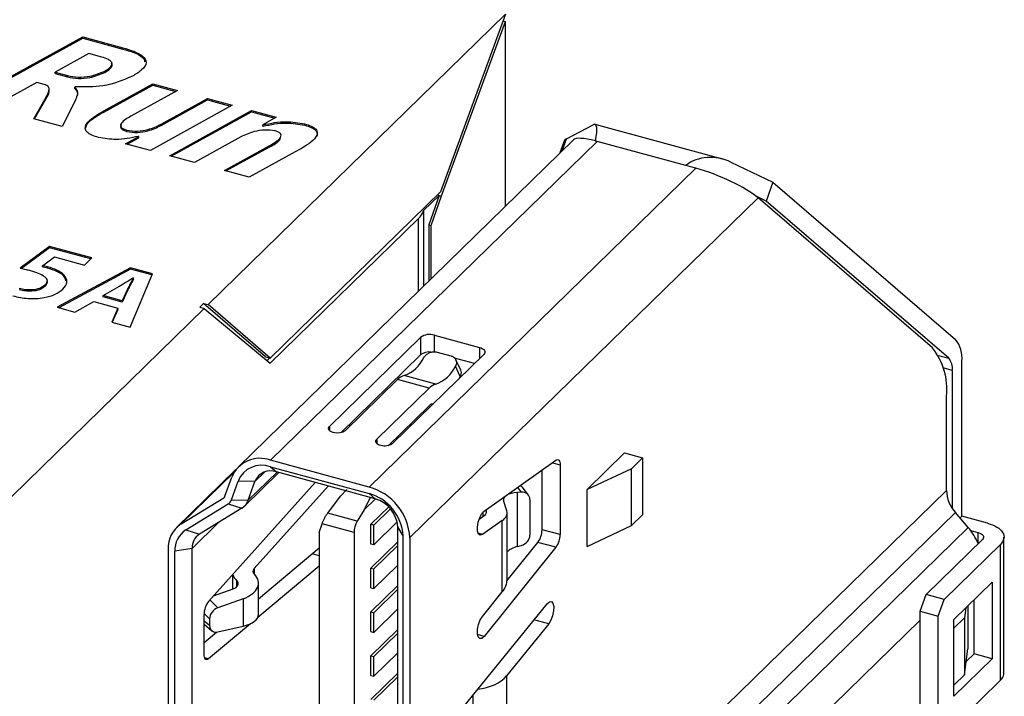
# Model space of a CAD drawing. Header units: millimetres. Extents: x 1628 to 1925, y 2096 to 2516.
# Tile 9 of 40: x 1734 to 1753, y 2133 to 2146. Entities that reach past the tile are written whole.
import ezdxf

# ---------------------------------------------------------------- set-up
doc = ezdxf.new("R2010")
doc.units = ezdxf.units.MM

msp = doc.modelspace()

# ---------------------------------------------------------------- linework, layer by layer
at = {"color": 7, "linetype": 'Continuous', "lineweight": 25}
for p, q in [((1737.385, 2140.178), (1743.206, 2145.86)), ((1743.206, 2145.86), (1741.931, 2142.385)), ((1741.953, 2142.305), (1743.206, 2145.722)), ((1743.16, 2145.735), (1743.206, 2145.722)), ((1743.206, 2142.109), (1743.206, 2145.722)), ((1732.665, 2144.172), (1734.93, 2145.42)), ((1732.696, 2144.163), (1734.93, 2145.394)), ((1734.93, 2145.42), (1735.717, 2145.206)), ((1734.93, 2145.394), (1734.93, 2145.42)), ((1734.93, 2145.394), (1735.717, 2145.18)), ((1735.052, 2145.091), (1734.389, 2144.726)), ((1735.302, 2145.023), (1735.052, 2145.091)), ((1735.717, 2145.18), (1735.717, 2145.206)), ((1734.389, 2144.726), (1734.63, 2144.66)), ((1734.389, 2144.7), (1734.389, 2144.726)), ((1734.389, 2144.7), (1734.63, 2144.635)), ((1735.364, 2144.724), (1735.364, 2144.75)), ((1734.032, 2144.527), (1733.148, 2144.04)), ((1734.177, 2144.488), (1734.032, 2144.527)), ((1734.63, 2144.635), (1734.63, 2144.66)), ((1735.344, 2143.972), (1736.304, 2144.501)), ((1735.344, 2143.947), (1736.304, 2144.475)), ((1736.304, 2144.501), (1736.787, 2144.37)), ((1736.304, 2144.475), (1736.304, 2144.501)), ((1736.304, 2144.475), (1736.755, 2144.352)), ((1734.275, 2144.371), (1734.275, 2144.403)), ((1734.782, 2144.44), (1734.776, 2144.436)), ((1734.776, 2144.411), (1734.776, 2144.436)), ((1736.787, 2144.37), (1735.872, 2143.866)), ((1733.974, 2143.816), (1734.214, 2144.239)), ((1733.987, 2143.812), (1734.214, 2144.214)), ((1734.214, 2144.214), (1734.214, 2144.239)), ((1734.776, 2144.152), (1734.529, 2143.665)), ((1736.465, 2143.709), (1737.373, 2144.21)), ((1736.465, 2143.684), (1737.373, 2144.184)), ((1737.373, 2144.21), (1737.857, 2144.079)), ((1737.373, 2144.184), (1737.373, 2144.21)), ((1737.373, 2144.184), (1737.825, 2144.062)), ((1735.344, 2143.947), (1735.344, 2143.972)), ((1737.857, 2144.079), (1736.255, 2143.196)), ((1736.634, 2143.093), (1738.236, 2143.976)), ((1736.665, 2143.084), (1738.236, 2143.95)), ((1738.236, 2143.976), (1738.719, 2143.844)), ((1738.236, 2143.95), (1738.236, 2143.976)), ((1738.236, 2143.95), (1738.688, 2143.827)), ((1734.529, 2143.665), (1733.974, 2143.816)), ((1736.465, 2143.684), (1736.465, 2143.709)), ((1738.719, 2143.844), (1738.454, 2143.698)), ((1739.276, 2143.69), (1739.276, 2143.716)), ((1747.452, 2143.028), (1744.957, 2143.706)), ((1735.796, 2143.568), (1735.796, 2143.594)), ((1738.454, 2143.698), (1738.46, 2143.696)), ((1738.454, 2143.672), (1738.454, 2143.698)), ((1738.454, 2143.672), (1738.46, 2143.671)), ((1738.46, 2143.671), (1738.46, 2143.696)), ((1744.398, 2143.426), (1744.921, 2143.699)), ((1735.771, 2143.327), (1736.027, 2143.468)), ((1736.255, 2143.196), (1735.771, 2143.327)), ((1735.803, 2143.319), (1736.027, 2143.443)), ((1736.027, 2143.468), (1736.019, 2143.47)), ((1736.027, 2143.443), (1736.027, 2143.468)), ((1738.023, 2143.461), (1737.117, 2142.962)), ((1744.534, 2143.405), (1737.977, 2137.006)), ((1745, 2143.374), (1738.606, 2137.133)), ((1744.352, 2143.379), (1744.27, 2143.147)), ((1744.963, 2143.384), (1745, 2143.374)), ((1746.732, 2142.903), (1745, 2143.374)), ((1737.704, 2142.802), (1738.59, 2143.29)), ((1737.735, 2142.794), (1738.59, 2143.264)), ((1739.161, 2143.207), (1738.187, 2142.671)), ((1738.59, 2143.264), (1738.59, 2143.29)), ((1737.117, 2142.962), (1736.634, 2143.093)), ((1747.618, 2142.966), (1748.439, 2142.575)), ((1738.187, 2142.671), (1737.704, 2142.802)), ((1746.931, 2142.849), (1740.537, 2136.608)), ((1746.931, 2142.849), (1746.732, 2142.903)), ((1748.439, 2142.575), (1748.307, 2142.204)), ((1748.439, 2142.575), (1752.013, 2139.499)), ((1741.931, 2142.385), (1738.599, 2139.133)), ((1748.147, 2142.271), (1741.333, 2135.621)), ((1741.909, 2142.317), (1741.603, 2142.019)), ((1741.909, 2142.317), (1741.703, 2141.739)), ((1741.747, 2141.727), (1741.953, 2142.305)), ((1741.872, 2142.327), (1741.909, 2142.317)), ((1741.909, 2142.317), (1741.953, 2142.305)), ((1748.307, 2142.204), (1748.122, 2142.292)), ((1751.56, 2139.333), (1748.147, 2142.271)), ((1751.881, 2139.128), (1748.307, 2142.204)), ((1741.603, 2142.019), (1741.603, 2140.545)), ((1738.599, 2139.032), (1741.501, 2141.864)), ((1741.703, 2141.739), (1741.703, 2140.642)), ((1741.703, 2141.739), (1741.747, 2141.727)), ((1741.747, 2140.686), (1741.747, 2141.727)), ((1734.279, 2141.318), (1733.708, 2140.893)), ((1734.279, 2141.292), (1733.734, 2140.887)), ((1735.109, 2141.093), (1734.279, 2141.318)), ((1734.279, 2141.292), (1734.279, 2141.318)), ((1735.089, 2141.072), (1734.279, 2141.292)), ((1734.143, 2140.941), (1734.376, 2141.111)), ((1734.376, 2141.111), (1734.964, 2140.951)), ((1734.964, 2140.951), (1735.109, 2141.093)), ((1734.143, 2140.916), (1734.143, 2140.941)), ((1734.244, 2140.893), (1734.244, 2140.919)), ((1735.866, 2140.901), (1734.431, 2140.127)), ((1735.866, 2140.875), (1734.462, 2140.119)), ((1736.295, 2140.784), (1735.866, 2140.901)), ((1735.866, 2140.875), (1735.866, 2140.901)), ((1736.285, 2140.761), (1735.866, 2140.875)), ((1735.858, 2139.74), (1736.295, 2140.784)), ((1735.919, 2140.705), (1735.926, 2140.704)), ((1735.926, 2140.678), (1735.926, 2140.704)), ((1734.19, 2140.533), (1734.19, 2140.559)), ((1735.328, 2140.359), (1735.649, 2140.54)), ((1735.814, 2140.494), (1735.706, 2140.256)), ((1735.814, 2140.468), (1735.706, 2140.23)), ((1735.814, 2140.468), (1735.814, 2140.494)), ((1734.777, 2140.033), (1735.146, 2140.241)), ((1735.146, 2140.241), (1735.62, 2140.112)), ((1735.706, 2140.256), (1735.328, 2140.359)), ((1735.328, 2140.333), (1735.328, 2140.359)), ((1735.706, 2140.23), (1735.328, 2140.333)), ((1735.706, 2140.23), (1735.706, 2140.256)), ((1733.219, 2136.112), (1737.308, 2140.103)), ((1734.431, 2140.127), (1734.777, 2140.033)), ((1735.62, 2140.112), (1735.5, 2139.837)), ((1735.62, 2140.086), (1735.51, 2139.834)), ((1735.62, 2140.086), (1735.62, 2140.112)), ((1737.296, 2140.202), (1737.22, 2140.127)), ((1737.22, 2140.127), (1737.308, 2140.103)), ((1737.296, 2140.202), (1737.385, 2140.178)), ((1738.511, 2139.157), (1737.296, 2140.202)), ((1737.308, 2140.103), (1738.599, 2139.032)), ((1738.599, 2139.133), (1737.385, 2140.178)), ((1735.5, 2139.837), (1735.858, 2139.74)), ((1739.758, 2137.796), (1741.543, 2139.538)), ((1741.543, 2139.538), (1741.543, 2139.195)), ((1741.813, 2139.581), (1742.698, 2139.341)), ((1738.511, 2139.157), (1738.599, 2139.133)), ((1738.538, 2139.082), (1738.592, 2139.135)), ((1741.543, 2139.195), (1739.981, 2137.671)), ((1742.781, 2139.202), (1740.996, 2137.459)), ((1741.867, 2139.25), (1742.132, 2139.178)), ((1742.6, 2139.024), (1742.207, 2139.131)), ((1742.328, 2138.897), (1742.232, 2139.099)), ((1742.321, 2138.769), (1742.224, 2138.974)), ((1751.949, 2138.891), (1751.949, 2136.188)), ((1752.136, 2136.04), (1752.136, 2139.074)), ((1741.092, 2138.712), (1740.067, 2137.712)), ((1741.711, 2138.543), (1741.092, 2138.712)), ((1741.842, 2138.621), (1741.223, 2138.789)), ((1742.298, 2138.729), (1742.321, 2138.769)), ((1740.687, 2137.543), (1741.711, 2138.543)), ((1751.834, 2136.544), (1751.834, 2138.388)), ((1741.711, 2138.201), (1740.91, 2137.418)), ((1741.767, 2138.234), (1741.796, 2138.24)), ((1740.151, 2137.836), (1740.151, 2137.793)), ((1744.801, 2136.562), (1745.533, 2137.277)), ((1745.533, 2137.277), (1745.887, 2137.181)), ((1745.887, 2137.181), (1745.668, 2136.967)), ((1745.887, 2137.181), (1745.887, 2136.067)), ((1740.537, 2136.608), (1738.606, 2137.133)), ((1738.606, 2137.005), (1740.537, 2136.48)), ((1738.606, 2137.005), (1738.723, 2136.904)), ((1742.789, 2136.136), (1744.193, 2137.135)), ((1744.273, 2137.043), (1744.273, 2135.677)), ((1745.668, 2136.967), (1744.801, 2136.562)), ((1745.668, 2135.853), (1745.668, 2136.967)), ((1737.923, 2136.944), (1736.769, 2135.817)), ((1737.715, 2136.431), (1737.847, 2136.8)), ((1738.096, 2136.236), (1738.769, 2136.892)), ((1740.654, 2136.379), (1738.723, 2136.904)), ((1743.92, 2135.774), (1743.92, 2136.94)), ((1737.392, 2134.368), (1739.482, 2136.698)), ((1737.841, 2136.358), (1737.974, 2136.727)), ((1738.301, 2136.719), (1737.974, 2136.727)), ((1738.169, 2136.35), (1738.301, 2136.719)), ((1739.736, 2136.629), (1738.285, 2135.012)), ((1743.654, 2136.453), (1743.528, 2136.614)), ((1736.86, 2135.888), (1737.69, 2136.4)), ((1739.726, 2136.097), (1739.977, 2136.428)), ((1739.977, 2136.428), (1740.098, 2136.559)), ((1740.554, 2136.407), (1740.441, 2136.163)), ((1740.654, 2136.379), (1740.537, 2136.48)), ((1743.513, 2136.509), (1743.438, 2136.503)), ((1743.438, 2135.445), (1743.438, 2136.503)), ((1744.688, 2129.569), (1751.834, 2136.544)), ((1744.801, 2135.448), (1744.801, 2136.562)), ((1736.949, 2135.769), (1737.78, 2136.281)), ((1738.046, 2136.196), (1737.215, 2135.684)), ((1737.78, 2136.281), (1738.046, 2136.196)), ((1737.841, 2136.358), (1738.169, 2136.35)), ((1740.568, 2135.88), (1740.919, 2136.222)), ((1743.229, 2136.142), (1743.167, 2136.344)), ((1743.683, 2136.366), (1743.683, 2135.666)), ((1740.304, 2135.94), (1739.726, 2136.097)), ((1740.441, 2136.163), (1740.304, 2135.94)), ((1740.954, 2136.184), (1740.625, 2135.864)), ((1742.69, 2135.981), (1742.789, 2136.051)), ((1742.764, 2136.114), (1742.764, 2136.034)), ((1742.832, 2136.145), (1742.827, 2136.163)), ((1743.235, 2134.797), (1743.235, 2136.101)), ((1752.01, 2136.109), (1744.901, 2129.171)), ((1745.668, 2135.853), (1745.887, 2136.067)), ((1752.261, 2135.817), (1752.01, 2136.109)), ((1752.136, 2136.04), (1752.1, 2136.004)), ((1752.64, 2135.903), (1752.136, 2136.04)), ((1739.56, 2135.716), (1739.616, 2135.888)), ((1740.241, 2135.718), (1739.616, 2135.888)), ((1740.568, 2135.494), (1740.568, 2135.88)), ((1740.625, 2135.864), (1740.568, 2135.88)), ((1741.085, 2135.927), (1740.625, 2135.478)), ((1740.625, 2135.478), (1740.625, 2135.864)), ((1741.201, 2135.657), (1741.096, 2135.831)), ((1741.096, 2124.688), (1741.096, 2135.831)), ((1743.143, 2135.955), (1742.755, 2135.68)), ((1743.143, 2134.559), (1743.143, 2135.955)), ((1744.801, 2135.448), (1745.668, 2135.853)), ((1752.261, 2135.817), (1745.174, 2128.9)), ((1736.949, 2135.769), (1737.215, 2135.684)), ((1739.56, 2135.716), (1739.56, 2127.676)), ((1740.241, 2135.718), (1740.241, 2127.303)), ((1741.201, 2124.514), (1741.201, 2135.657)), ((1741.333, 2135.621), (1741.333, 2124.478)), ((1744.273, 2135.677), (1743.92, 2135.774)), ((1752.307, 2135.76), (1752.453, 2135.72)), ((1752.96, 2132.972), (1752.96, 2135.629)), ((1740.568, 2135.022), (1741.096, 2135.538)), ((1740.625, 2135.478), (1740.568, 2135.494)), ((1740.625, 2135.007), (1741.096, 2135.466)), ((1744.193, 2135.43), (1742.789, 2133.686)), ((1743.234, 2134.775), (1743.84, 2135.526)), ((1743.438, 2135.445), (1743.513, 2135.465)), ((1744.193, 2135.43), (1743.84, 2135.526)), ((1751.436, 2134.506), (1752.537, 2135.581)), ((1751.789, 2134.41), (1752.891, 2135.485)), ((1752.891, 2132.828), (1752.891, 2135.485)), ((1736.602, 2135.39), (1736.602, 2127.281)), ((1737.072, 2135.407), (1736.734, 2135.353)), ((1736.734, 2127.245), (1736.734, 2135.353)), ((1737.072, 2127.298), (1737.072, 2135.407)), ((1738.373, 2134.422), (1739.56, 2135.416)), ((1739.56, 2135.063), (1738.359, 2134.057)), ((1741.096, 2135.08), (1740.625, 2134.621)), ((1737.864, 2134.895), (1737.864, 2134.611)), ((1740.568, 2134.637), (1740.568, 2135.022)), ((1740.568, 2135.022), (1740.625, 2135.007)), ((1740.625, 2134.621), (1740.625, 2135.007)), ((1738.373, 2134.117), (1738.373, 2134.729)), ((1740.568, 2134.165), (1741.096, 2134.681)), ((1751.981, 2134.018), (1752.727, 2134.747)), ((1752.727, 2134.747), (1752.727, 2133.247)), ((1737.489, 2134.477), (1737.874, 2134.614)), ((1740.568, 2134.637), (1740.625, 2134.621)), ((1740.625, 2134.15), (1741.096, 2134.609)), ((1742.755, 2134.078), (1743.143, 2134.559)), ((1751.319, 2134.178), (1751.436, 2134.506)), ((1751.789, 2134.41), (1751.436, 2134.506)), ((1738.071, 2134.422), (1737.577, 2134.246)), ((1738.071, 2134.422), (1738.071, 2133.888)), ((1741.927, 2131.751), (1744.018, 2134.324)), ((1751.673, 2134.082), (1751.789, 2134.41)), ((1752.253, 2134.284), (1752.253, 2133.441)), ((1752.374, 2133.343), (1752.374, 2134.402)), ((1737.305, 2133.334), (1737.305, 2134.113)), ((1740.568, 2133.779), (1740.568, 2134.165)), ((1740.568, 2134.165), (1740.625, 2134.15)), ((1741.096, 2134.223), (1740.625, 2133.764)), ((1740.625, 2133.764), (1740.625, 2134.15)), ((1751.319, 2134.178), (1751.673, 2134.082)), ((1751.319, 2131.949), (1751.319, 2134.178)), ((1751.673, 2131.853), (1751.673, 2134.082)), ((1752.213, 2134.245), (1752.187, 2134.049)), ((1737.305, 2133.923), (1737.457, 2133.797)), ((1738.213, 2133.935), (1737.392, 2133.247)), ((1737.414, 2134.027), (1737.414, 2133.897)), ((1737.577, 2133.774), (1738.071, 2133.888)), ((1744.05, 2133.931), (1743.223, 2132.914)), ((1751.981, 2133.847), (1752.187, 2134.049)), ((1751.981, 2132.518), (1751.981, 2134.018)), ((1752.187, 2134.049), (1752.187, 2132.934)), ((1737.305, 2133.567), (1737.546, 2133.769)), ((1740.568, 2133.308), (1741.096, 2133.824)), ((1740.568, 2133.779), (1740.625, 2133.764)), ((1740.625, 2133.292), (1741.096, 2133.752)), ((1740.568, 2132.922), (1740.568, 2133.308)), ((1740.568, 2133.308), (1740.625, 2133.292)), ((1741.096, 2133.366), (1740.625, 2132.907)), ((1752.187, 2132.934), (1752.253, 2133.441)), ((1752.221, 2133.194), (1752.374, 2133.343)), ((1752.727, 2133.247), (1752.374, 2133.343)), ((1740.625, 2132.907), (1740.625, 2133.292)), ((1751.981, 2132.518), (1752.727, 2133.247)), ((1740.568, 2132.451), (1741.096, 2132.966)), ((1740.568, 2132.922), (1740.625, 2132.907)), ((1743.223, 2132.914), (1743.223, 2130.874)), ((1751.981, 2132.733), (1752.187, 2132.934)), ((1740.625, 2132.435), (1741.096, 2132.895)), ((1752.891, 2132.828), (1751.789, 2131.753))]:
    msp.add_line(p, q, dxfattribs=at)
at = {"color": 8, "linetype": 'Continuous', "lineweight": 25}
for p, q in [((1744.314, 2143.191), (1744.398, 2143.426)), ((1741.501, 2140.446), (1741.501, 2141.864)), ((1741.813, 2139.256), (1741.813, 2139.581)), ((1742.698, 2139.341), (1742.698, 2139.12)), ((1751.679, 2139.183), (1751.881, 2139.128)), ((1751.949, 2138.891), (1751.772, 2138.939)), ((1739.758, 2137.796), (1739.758, 2137.712)), ((1740.687, 2137.543), (1740.687, 2137.458)), ((1744.122, 2137.084), (1744.273, 2137.043)), ((1736.86, 2135.888), (1737.89, 2136.894)), ((1738.169, 2136.35), (1738.734, 2136.901)), ((1738.489, 2136.903), (1738.301, 2136.719)), ((1743.441, 2136.6), (1743.513, 2136.509)), ((1737.69, 2136.4), (1737.709, 2136.418)), ((1740.661, 2136.378), (1740.441, 2136.163)), ((1742.77, 2136.038), (1742.77, 2136.121)), ((1742.832, 2136.104), (1742.832, 2136.145)), ((1737.597, 2135.919), (1737.072, 2135.407)), ((1742.755, 2135.68), (1742.671, 2135.703)), ((1752.453, 2135.503), (1752.453, 2135.72)), ((1739.56, 2135.262), (1739.421, 2135.299)), ((1738.285, 2135.012), (1738.285, 2134.905)), ((1737.947, 2134.658), (1737.947, 2134.774)), ((1737.577, 2134.246), (1737.419, 2134.399)), ((1737.306, 2134.132), (1737.414, 2134.027)), ((1737.414, 2133.897), (1737.305, 2133.987)), ((1744.05, 2133.931), (1743.762, 2134.01)), ((1751.319, 2134.006), (1745.487, 2128.314)), ((1742.789, 2133.686), (1742.659, 2133.722)), ((1737.392, 2133.247), (1737.315, 2133.268)), ((1742.566, 2132.538), (1742.566, 2130.757))]:
    msp.add_line(p, q, dxfattribs=at)
at = {"color": 7, "linetype": 'Continuous', "lineweight": 25, "flags": 128}
for points in [[(1742.698, 2139.341), (1742.73, 2139.33), (1742.758, 2139.315), (1742.78, 2139.299), (1742.795, 2139.28), (1742.803, 2139.26), (1742.803, 2139.24), (1742.796, 2139.22), (1742.781, 2139.202)], [(1740.067, 2137.712), (1740.024, 2137.684), (1739.964, 2137.668), (1739.896, 2137.664), (1739.831, 2137.674), (1739.778, 2137.696), (1739.746, 2137.727), (1739.738, 2137.762), (1739.758, 2137.796)], [(1744.193, 2137.135), (1744.21, 2137.144), (1744.225, 2137.146), (1744.239, 2137.143), (1744.251, 2137.133), (1744.26, 2137.118), (1744.267, 2137.097), (1744.272, 2137.072), (1744.273, 2137.043)], [(1742.755, 2135.68), (1742.712, 2135.666), (1742.679, 2135.688), (1742.659, 2135.745), (1742.657, 2135.826), (1742.672, 2135.92), (1742.702, 2136.011), (1742.743, 2136.088), (1742.789, 2136.136)], [(1752.453, 2135.72), (1752.486, 2135.709), (1752.514, 2135.695), (1752.536, 2135.678), (1752.551, 2135.66), (1752.559, 2135.64), (1752.559, 2135.62), (1752.552, 2135.6), (1752.537, 2135.581)], [(1744.018, 2134.324), (1744.063, 2134.364), (1744.104, 2134.367), (1744.134, 2134.335), (1744.149, 2134.27), (1744.147, 2134.184), (1744.127, 2134.089), (1744.093, 2134.001), (1744.05, 2133.931)], [(1742.789, 2133.686), (1742.743, 2133.646), (1742.702, 2133.642), (1742.672, 2133.675), (1742.657, 2133.739), (1742.659, 2133.825), (1742.679, 2133.919), (1742.712, 2134.008), (1742.755, 2134.078)], [(1737.392, 2133.247), (1737.374, 2133.236), (1737.358, 2133.231), (1737.343, 2133.233), (1737.33, 2133.242), (1737.32, 2133.257), (1737.312, 2133.278), (1737.307, 2133.304), (1737.305, 2133.334)]]:
    msp.add_lwpolyline(points, dxfattribs=at)
at = {"color": 7, "linetype": 'Continuous', "lineweight": 25}
for centre, radius, start, end in [((1744.431, 2143.348), 0.0845, 112.9476, 158.5009), ((1741.236, 2142.15), 0.389, 312.9358, 340.3704), ((1741.722, 2139.287), 0.308, 72.696, 125.3989), ((1751.559, 2139.137), 0.581, 353.7231, 38.5342), ((1750.551, 2138.529), 1.291, 353.7231, 38.5342), ((1740.984, 2139.431), 0.685, 290.3636, 335.0097), ((1741.711, 2138.974), 0.278, 81.5794, 127.2118), ((1751.628, 2138.927), 0.323, 353.7231, 38.5342), ((1741.603, 2139.263), 0.685, 290.3636, 335.0097), ((1741.286, 2138.534), 0.263, 103.9007, 137.4401), ((1741.905, 2138.366), 0.263, 103.9007, 137.4401), ((1741.794, 2138.124), 0.113, 103.9007, 137.4401), ((1738.398, 2136.577), 0.594, 69.4528, 157.9047), ((1738.432, 2136.541), 0.495, 69.4528, 157.9047), ((1738.607, 2136.595), 0.33, 69.4528, 157.9047), ((1740.242, 2135.556), 1.093, 3.3916, 74.3338), ((1737.659, 2136.45), 0.0588, 301.7996, 340.8405), ((1740.291, 2135.603), 0.911, 3.3916, 74.3338), ((1752.517, 2136.567), 0.683, 181.9278, 222.0741), ((1737.702, 2136.406), 0.147, 301.7996, 340.8405), ((1737.891, 2136.446), 0.294, 301.7996, 340.8405), ((1740.49, 2135.795), 0.607, 3.3916, 74.3338), ((1737.168, 2135.412), 0.567, 122.9623, 182.2915), ((1740.696, 2135.71), 0.455, 149.5843, 179.0757), ((1751.42, 2135.086), 1.114, 22.0034, 41.0068), ((1737.206, 2135.372), 0.473, 122.9623, 182.2914), ((1737.387, 2135.42), 0.315, 122.9623, 182.2915), ((1743.487, 2135.776), 0.433, 324.5892, 359.6192), ((1743.841, 2135.68), 0.433, 324.5892, 359.6192), ((1737.727, 2134.113), 0.422, 142.7018, 179.9231)]:
    msp.add_arc(centre, radius, start, end, dxfattribs=at)
for centre, major_axis, ratio, start_param, end_param in [((1744.624, 2142.864), (0.336, 0.841), 0.182238, 5.449738, 6.492872), ((1745.42, 2143.012), (0.897, -0.378), 0.207998, 2.190286, 3.054179), ((1745.42, 2143.012), (0.897, -0.378), 0.207998, 2.143761, 2.190286), ((1747.321, 2142.131), (-0.606, 0.759), 0.884971, 5.215062, 6.258703), ((1747.351, 2142.487), (0.897, -0.378), 0.207998, 0.572965, 2.143761), ((1743.367, 2136.495), (0.167, 0.11), 0.815925, 0.066, 0.309789), ((1743.564, 2136.342), (0.4, -0.028), 0.404006, 2.778014, 3.294799), ((1743.564, 2136.342), (0.4, -0.028), 0.404006, 1.9187, 2.589854), ((1743.493, 2136.334), (0.167, 0.11), 0.815925, 5.790692, 7.258274), ((1742.435, 2136.147), (0.4, -0.028), 0.404006, 5.825527, 6.436392), ((1742.435, 2136.147), (0.8, -0.055), 0.404006, 5.825527, 6.436392), ((1743.493, 2135.633), (0.167, 0.11), 0.815925, 4.32311, 5.790692), ((1743.564, 2135.216), (0.399, 0.038), 0.621077, 1.832294, 2.477749), ((1738.462, 2134.964), (0.598, 0.027), 0.571458, 3.249282, 3.649606), ((1737.775, 2134.711), (0.598, 0.027), 0.571458, 5.205302, 6.791198), ((1738.462, 2134.964), (0.2, 0.009), 0.571458, 2.630421, 3.649606), ((1737.775, 2134.711), (0.2, 0.009), 0.571458, 5.205302, 6.791198), ((1742.435, 2134.751), (0.799, 0.075), 0.621077, 5.739121, 6.224671), ((1737.588, 2134.078), (0.134, 0.149), 0.744605, 0.943206, 2.45049), ((1737.775, 2134.135), (0.598, -0.023), 0.457318, 5.248379, 6.300641), ((1737.588, 2133.948), (0.134, 0.149), 0.744605, 2.45049, 3.957775), ((1742.601, 2133.083), (0.703, 0.063), 0.617076, 4.738798, 5.742246)]:
    msp.add_ellipse(centre, major_axis=major_axis, ratio=ratio, start_param=start_param, end_param=end_param, dxfattribs=at)
for points, knots in [([(1735.717, 2145.206), (1735.79, 2145.184), (1735.936, 2145.141), (1736.118, 2145.048), (1736.201, 2144.909), (1736.098, 2144.766), (1735.97, 2144.689), (1735.905, 2144.65)], [0, 0, 0, 0, 0.18762, 0.374628, 0.560005, 0.779109, 1, 1, 1, 1]), ([(1735.717, 2145.18), (1735.789, 2145.158), (1735.933, 2145.115), (1736.11, 2145.033), (1736.138, 2144.96), (1736.149, 2144.93)], [0, 0, 0, 0, 0.373634, 0.74605, 1, 1, 1, 1]), ([(1735.364, 2144.75), (1735.4, 2144.771), (1735.471, 2144.813), (1735.518, 2144.885), (1735.488, 2144.94), (1735.422, 2144.987), (1735.35, 2145.009), (1735.302, 2145.023)], [0, 0, 0, 0, 0.250973, 0.499234, 0.624192, 0.74954, 1, 1, 1, 1]), ([(1735.364, 2144.724), (1735.399, 2144.745), (1735.47, 2144.787), (1735.52, 2144.856), (1735.496, 2144.893), (1735.489, 2144.903)], [0, 0, 0, 0, 0.424229, 0.843874, 1, 1, 1, 1]), ([(1734.63, 2144.66), (1734.701, 2144.647), (1734.844, 2144.62), (1735.12, 2144.647), (1735.271, 2144.711), (1735.364, 2144.75)], [0, 0, 0, 0, 0.279851, 0.560585, 1, 1, 1, 1]), ([(1734.63, 2144.635), (1734.701, 2144.621), (1734.844, 2144.594), (1735.12, 2144.621), (1735.271, 2144.685), (1735.364, 2144.724)], [0, 0, 0, 0, 0.279851, 0.560585, 1, 1, 1, 1]), ([(1734.214, 2144.239), (1734.239, 2144.283), (1734.276, 2144.347), (1734.277, 2144.429), (1734.232, 2144.469), (1734.196, 2144.482), (1734.177, 2144.488)], [0, 0, 0, 0, 0.5012368, 0.7499158, 0.8750048, 1, 1, 1, 1]), ([(1735.905, 2144.65), (1735.721, 2144.571), (1735.393, 2144.43), (1734.969, 2144.437), (1734.782, 2144.44)], [0, 0, 0, 0, 0.559529, 1, 1, 1, 1]), ([(1734.214, 2144.214), (1734.244, 2144.257), (1734.281, 2144.31), (1734.27, 2144.365), (1734.268, 2144.374)], [0, 0, 0, 0, 0.8257197, 1, 1, 1, 1]), ([(1734.776, 2144.436), (1734.797, 2144.411), (1734.838, 2144.36), (1734.822, 2144.262), (1734.793, 2144.194), (1734.776, 2144.152)], [0, 0, 0, 0, 0.2779371, 0.5585724, 1, 1, 1, 1]), ([(1734.776, 2144.411), (1734.797, 2144.385), (1734.836, 2144.339), (1734.827, 2144.289), (1734.823, 2144.266)], [0, 0, 0, 0, 0.542595, 1, 1, 1, 1]), ([(1735.24, 2143.449), (1735.195, 2143.463), (1735.107, 2143.49), (1735.006, 2143.553), (1734.97, 2143.632), (1735.031, 2143.79), (1735.205, 2143.891), (1735.344, 2143.972)], [0, 0, 0, 0, 0.12554, 0.250658, 0.375449, 0.500739, 1, 1, 1, 1]), ([(1734.993, 2143.646), (1734.997, 2143.659), (1735.028, 2143.776), (1735.195, 2143.866), (1735.344, 2143.947)], [0, 0, 0, 0, 0.109, 1, 1, 1, 1]), ([(1735.872, 2143.866), (1735.8, 2143.824), (1735.71, 2143.772), (1735.668, 2143.691), (1735.678, 2143.649), (1735.727, 2143.615), (1735.773, 2143.601), (1735.796, 2143.594)], [0, 0, 0, 0, 0.499752, 0.62512, 0.749809, 0.874647, 1, 1, 1, 1]), ([(1735.796, 2143.594), (1735.864, 2143.583), (1736.001, 2143.562), (1736.25, 2143.608), (1736.383, 2143.671), (1736.465, 2143.709)], [0, 0, 0, 0, 0.278447, 0.559097, 1, 1, 1, 1]), ([(1738.46, 2143.696), (1738.611, 2143.728), (1738.882, 2143.784), (1739.156, 2143.736), (1739.276, 2143.716)], [0, 0, 0, 0, 0.560962, 1, 1, 1, 1]), ([(1738.46, 2143.671), (1738.611, 2143.702), (1738.882, 2143.758), (1739.156, 2143.711), (1739.276, 2143.69)], [0, 0, 0, 0, 0.560962, 1, 1, 1, 1]), ([(1739.276, 2143.716), (1739.319, 2143.703), (1739.405, 2143.676), (1739.501, 2143.614), (1739.531, 2143.536), (1739.466, 2143.384), (1739.297, 2143.286), (1739.161, 2143.207)], [0, 0, 0, 0, 0.125488, 0.250464, 0.375269, 0.500544, 1, 1, 1, 1]), ([(1735.686, 2143.694), (1735.681, 2143.685), (1735.667, 2143.662), (1735.679, 2143.624), (1735.727, 2143.589), (1735.773, 2143.575), (1735.796, 2143.568)], [0, 0, 0, 0, 0.195138, 0.462845, 0.730869, 1, 1, 1, 1]), ([(1735.796, 2143.568), (1735.864, 2143.557), (1736.001, 2143.536), (1736.25, 2143.582), (1736.383, 2143.645), (1736.465, 2143.684)], [0, 0, 0, 0, 0.278447, 0.559097, 1, 1, 1, 1]), ([(1738.697, 2143.578), (1738.628, 2143.587), (1738.49, 2143.606), (1738.242, 2143.561), (1738.106, 2143.499), (1738.023, 2143.461)], [0, 0, 0, 0, 0.278163, 0.55919, 1, 1, 1, 1]), ([(1738.59, 2143.29), (1738.666, 2143.334), (1738.762, 2143.389), (1738.815, 2143.472), (1738.814, 2143.516), (1738.769, 2143.555), (1738.721, 2143.57), (1738.697, 2143.578)], [0, 0, 0, 0, 0.500327, 0.625723, 0.750468, 0.874849, 1, 1, 1, 1]), ([(1739.276, 2143.69), (1739.32, 2143.677), (1739.406, 2143.65), (1739.5, 2143.589), (1739.53, 2143.524), (1739.514, 2143.487), (1739.508, 2143.475)], [0, 0, 0, 0, 0.289091, 0.577, 0.864518, 1, 1, 1, 1]), ([(1736.019, 2143.47), (1735.874, 2143.441), (1735.617, 2143.388), (1735.355, 2143.431), (1735.24, 2143.449)], [0, 0, 0, 0, 0.5614186, 1, 1, 1, 1]), ([(1738.59, 2143.264), (1738.67, 2143.307), (1738.762, 2143.357), (1738.796, 2143.421), (1738.8, 2143.429)], [0, 0, 0, 0, 0.873987, 1, 1, 1, 1]), ([(1733.708, 2140.893), (1733.746, 2140.885), (1733.814, 2140.87), (1733.88, 2140.853), (1733.909, 2140.845)], [0, 0, 0, 0, 0.559981, 1, 1, 1, 1]), ([(1733.909, 2140.845), (1734.013, 2140.813), (1734.142, 2140.773), (1734.222, 2140.691), (1734.244, 2140.631), (1734.212, 2140.587), (1734.19, 2140.559)], [0, 0, 0, 0, 0.499107, 0.624861, 0.750513, 1, 1, 1, 1]), ([(1734.244, 2140.919), (1734.225, 2140.923), (1734.193, 2140.932), (1734.158, 2140.939), (1734.143, 2140.941)], [0, 0, 0, 0, 0.55993, 1, 1, 1, 1]), ([(1734.244, 2140.893), (1734.225, 2140.898), (1734.193, 2140.906), (1734.158, 2140.913), (1734.143, 2140.916)], [0, 0, 0, 0, 0.55993, 1, 1, 1, 1]), ([(1734.543, 2140.481), (1734.579, 2140.526), (1734.652, 2140.618), (1734.584, 2140.757), (1734.434, 2140.858), (1734.307, 2140.898), (1734.244, 2140.919)], [0, 0, 0, 0, 0.280249, 0.558502, 0.779135, 1, 1, 1, 1]), ([(1734.599, 2140.646), (1734.591, 2140.677), (1734.572, 2140.746), (1734.432, 2140.832), (1734.306, 2140.873), (1734.244, 2140.893)], [0, 0, 0, 0, 0.286241, 0.642933, 1, 1, 1, 1]), ([(1734.222, 2140.653), (1734.227, 2140.642), (1734.245, 2140.601), (1734.213, 2140.562), (1734.19, 2140.533)], [0, 0, 0, 0, 0.271065, 1, 1, 1, 1]), ([(1735.649, 2140.54), (1735.7, 2140.571), (1735.791, 2140.625), (1735.88, 2140.681), (1735.919, 2140.705)], [0, 0, 0, 0, 0.559996, 1, 1, 1, 1]), ([(1735.926, 2140.704), (1735.904, 2140.665), (1735.865, 2140.595), (1735.829, 2140.525), (1735.814, 2140.494)], [0, 0, 0, 0, 0.5600041, 1, 1, 1, 1]), ([(1735.926, 2140.678), (1735.904, 2140.639), (1735.865, 2140.569), (1735.829, 2140.499), (1735.814, 2140.468)], [0, 0, 0, 0, 0.5600041, 1, 1, 1, 1]), ([(1733.563, 2140.349), (1733.661, 2140.328), (1733.857, 2140.286), (1734.161, 2140.303), (1734.404, 2140.373), (1734.497, 2140.445), (1734.543, 2140.481)], [0, 0, 0, 0, 0.280541, 0.559686, 0.779779, 1, 1, 1, 1]), ([(1734.19, 2140.559), (1734.158, 2140.535), (1734.096, 2140.489), (1733.945, 2140.464), (1733.805, 2140.467), (1733.727, 2140.485), (1733.688, 2140.494)], [0, 0, 0, 0, 0.27979, 0.558425, 0.779137, 1, 1, 1, 1]), ([(1734.19, 2140.533), (1734.158, 2140.51), (1734.096, 2140.463), (1733.945, 2140.438), (1733.805, 2140.442), (1733.727, 2140.459), (1733.688, 2140.468)], [0, 0, 0, 0, 0.27979, 0.558425, 0.779137, 1, 1, 1, 1]), ([(1741.605, 2139.142), (1741.617, 2139.158), (1741.64, 2139.19), (1741.695, 2139.229), (1741.758, 2139.253), (1741.818, 2139.26), (1741.853, 2139.253), (1741.867, 2139.25)], [0, 0, 0, 0, 0.213693, 0.427486, 0.639458, 0.852206, 1, 1, 1, 1]), ([(1742.132, 2139.178), (1742.151, 2139.171), (1742.189, 2139.157), (1742.228, 2139.114), (1742.247, 2139.063), (1742.244, 2139.013), (1742.23, 2138.985), (1742.224, 2138.974)], [0, 0, 0, 0, 0.213915, 0.427838, 0.641444, 0.85383, 1, 1, 1, 1]), ([(1742.321, 2138.769), (1742.328, 2138.787), (1742.343, 2138.822), (1742.342, 2138.868), (1742.329, 2138.889), (1742.325, 2138.895)], [0, 0, 0, 0, 0.420479, 0.841065, 1, 1, 1, 1]), ([(1740.996, 2137.459), (1740.985, 2137.451), (1740.963, 2137.434), (1740.912, 2137.417), (1740.854, 2137.41), (1740.795, 2137.413), (1740.74, 2137.426), (1740.697, 2137.447), (1740.671, 2137.475), (1740.663, 2137.505), (1740.673, 2137.529), (1740.684, 2137.54), (1740.687, 2137.543)], [0, 0, 0, 0, 0.107372, 0.214745, 0.322117, 0.42949, 0.536862, 0.644235, 0.751607, 0.85898, 0.966352, 1, 1, 1, 1]), ([(1739.616, 2135.888), (1739.622, 2135.905), (1739.634, 2135.938), (1739.661, 2135.995), (1739.693, 2136.051), (1739.715, 2136.082), (1739.726, 2136.097)], [0, 0, 0, 0, 0.252487, 0.501346, 0.749779, 1, 1, 1, 1]), ([(1752.891, 2132.828), (1752.925, 2132.866), (1752.968, 2132.913), (1752.954, 2132.962), (1752.952, 2132.972)], [0, 0, 0, 0, 0.809575, 1, 1, 1, 1])]:
    msp.add_open_spline(points, degree=3, knots=knots, dxfattribs=at)
msp.add_open_spline([(1752.64, 2135.903), (1752.705, 2135.879), (1752.836, 2135.833), (1752.947, 2135.723), (1752.977, 2135.599), (1752.919, 2135.523), (1752.891, 2135.485)], degree=3, dxfattribs=at)

doc.saveas('drawing.dxf')
